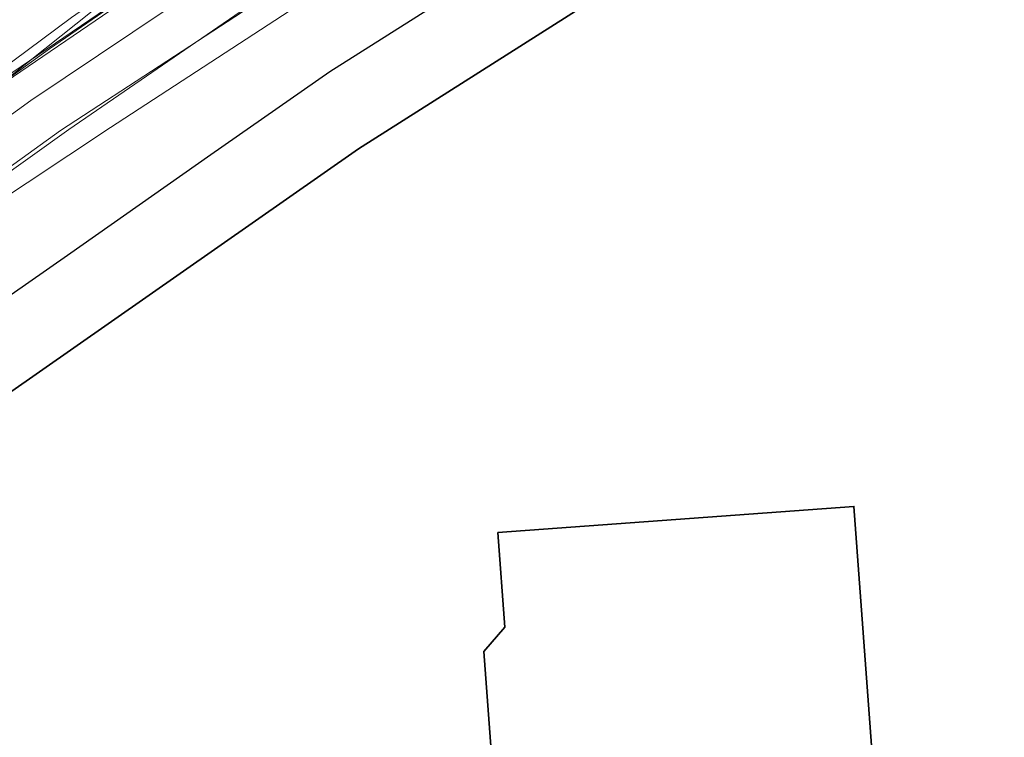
# Model space of a CAD drawing. Header units: metres. Extents: x 163628 to 167855, y 402678 to 405435.
# Tile 82 of 256: x 164264 to 164349, y 403246 to 403308. Entities that reach past the tile are written whole.
import ezdxf

# ---------------------------------------------------------------- set-up
doc = ezdxf.new("R2010")
doc.units = ezdxf.units.M
for name, color, linetype, lineweight in [('X-CA190022.004-UO-BGT_Ondergrond$0$GE_322_WGDInrit_Vlak_GEM', 253, 'Continuous', 9), ('X-CA190022.004-UO-BGT_Ondergrond$0$GE_401_OTDErf_Vlak_GEM', 253, 'Continuous', 9), ('X-CA190022.004-UO-BGT_Ondergrond$0$GE_421_OTDHalfverhard_gravel_Vlak_GEM', 253, 'Continuous', 9), ('X-CA190022.004-UO-BGT_Ondergrond$0$GE_504_WTDWaterloop_sloot_Vlak_GEM', 253, 'Continuous', 9), ('X-CA190022.004-UO-BGT_Ondergrond$0$GE_541_OWTOever_slootkant_Vlak_GEM', 253, 'Continuous', 9), ('X-CA190022.004-UO-BGT_Ondergrond$0$GE_601_PNDgrondvlakpand_Vlak_MV_GEM', 34, 'Continuous', 35), ('X-CA190022.004-UO-KAD_Percelen$0$B-WE-KG-GRENS_PERCEEL-GV', 150, 'Continuous', 9), ('X-CA190022.004-UO-WHM_Riolering gemeente - drukleidingen_v0.1$0$Riool_onder_druk_pvc_leidingen_400_hgml', 214, 'X-CA190022.004-UO-WHM_Riolering gemeente - drukleidingen_v0.1$0$1-200 PERSLEIDING', 25)]:
    doc.layers.add(name, color=color, linetype=linetype, lineweight=lineweight)
for name, color, linetype, lineweight, transparency in [('X-CA190022.004-UO-KL_Wenstracé_v0.3$0$N-WE-KL-TRACE_WENSTRACE-G 1.5m', 24, 'Continuous', 35, 0.6), ('X-CA190022.004-UO-KLIC$0$B-OI-KL-DATA_KPN_0000546663_VECT_19O042616-G', 42, 'X-CA190022.004-UO-KLIC$0$1-200 TELEFONIE-KPN', 0, 0.25), ('X-CA190022.004-UO-KLIC$0$B-WE-KL-ET_MS-G', 42, 'X-CA190022.004-UO-KLIC$0$1-200 MIDDENSPANNING', 0, 0.25)]:
    doc.layers.add(name, color=color, linetype=linetype, lineweight=lineweight, transparency=transparency)
doc.styles.add('X-CA190022.004-UO-KLIC$0$NLCS-ISO', font='NLCS-ISO.ttf')
doc.styles.add('X-CA190022.004-UO-WHM_Riolering gemeente - drukleidingen_v0.1$0$NLCS-ISO', font='NLCS-ISO.ttf')
doc.linetypes.add('X-CA190022.004-UO-KLIC$0$1-200 MIDDENSPANNING', pattern='A,1.5,-0.6,["MS",X-CA190022.004-UO-KLIC$0$NLCS-ISO,S=0.24,R=0,X=-0.5,Y=-0.12],-0.05', length=2.15)
doc.linetypes.add('X-CA190022.004-UO-KLIC$0$1-200 TELEFONIE-KPN', pattern='A,1.5,-0.6,["KPN",X-CA190022.004-UO-KLIC$0$NLCS-ISO,S=0.24,R=0,X=-0.5,Y=-0.12],-0.3', length=2.4)
doc.linetypes.add('X-CA190022.004-UO-WHM_Riolering gemeente - drukleidingen_v0.1$0$1-200 PERSLEIDING', pattern='A,1.5,-0.6,["PERS",X-CA190022.004-UO-WHM_Riolering gemeente - drukleidingen_v0.1$0$NLCS-ISO,S=0.24,R=0,X=-0.5,Y=-0.12],-0.65', length=2.75)

msp = doc.modelspace()

# ---------------------------------------------------------------- linework, layer by layer
at = {"layer": 'X-CA190022.004-UO-BGT_Ondergrond$0$GE_322_WGDInrit_Vlak_GEM', "flags": 128}
msp.add_lwpolyline([(164453.34, 403243.92), (164459.164, 403239.041), (164462.106, 403236.523), (164463.122, 403236.704), (164463.73, 403231.629), (164462.101, 403231.511), (164383.424, 403225.85), (164300.092, 403219.713), (164300.059, 403220.145), (164273.507, 403218.137), (164272.587, 403230.678), (164297.797, 403232.527), (164297.717, 403234.125), (164305.028, 403234.668), (164303.66, 403253.318), (164305.46, 403255.426), (164304.86, 403263.604), (164335.639, 403265.866), (164337.868, 403235.458), (164453.34, 403243.92)], dxfattribs=at)
at = {"layer": 'X-CA190022.004-UO-BGT_Ondergrond$0$GE_401_OTDErf_Vlak_GEM', "flags": 128}
for points in [[(164459.34, 403244.36), (164458.98, 403249.35), (164451.064, 403357.976), (164450.697, 403362.962), (164410.791, 403360.027), (164331.744, 403321.501), (164292.812, 403296.784), (164225.762, 403249.94), (164227.415, 403227.365)], [(164173.052, 403207.658), (164212.253, 403256.524), (164216.401, 403260.06), (164221.145, 403263.518), (164227.015, 403267.798), (164227.888, 403268.434), (164227.882, 403268.47), (164227.824, 403268.802), (164228.309, 403268.802), (164236.668, 403275.289), (164249.837, 403284.333), (164271.388, 403298.617), (164297.982, 403315.98), (164309.158, 403323.083), (164318.271, 403328.928), (164328.944, 403335.567), (164339.738, 403342.06), (164352.683, 403349.048)]]:
    msp.add_lwpolyline(points, dxfattribs=at)
at = {"layer": 'X-CA190022.004-UO-BGT_Ondergrond$0$GE_421_OTDHalfverhard_gravel_Vlak_GEM', "flags": 128}
msp.add_lwpolyline([(164404.334, 403384.783), (164384.642, 403375.1), (164364.838, 403364.953), (164342.639, 403352.83), (164330.106, 403346.329), (164315.411, 403337.796), (164302.589, 403329.694), (164285.963, 403319.072), (164259.141, 403300.844), (164240.695, 403287.173), (164226.591, 403277.023), (164223.622, 403274.491), (164224.049, 403271.077), (164224.138, 403270.362), (164225.375, 403268.806), (164226.075, 403268.805), (164227.824, 403268.802), (164227.882, 403268.47), (164227.888, 403268.434), (164227.015, 403267.798), (164221.145, 403263.518), (164216.401, 403260.06), (164212.253, 403256.524), (164173.052, 403207.658)], dxfattribs=at)
at = {"layer": 'X-CA190022.004-UO-BGT_Ondergrond$0$GE_504_WTDWaterloop_sloot_Vlak_GEM', "flags": 128}
msp.add_lwpolyline([(164355.733, 403353.081), (164340.757, 403344.812), (164324.724, 403335.424), (164305.111, 403323.019), (164285.441, 403310.382), (164267.053, 403298.369), (164227.629, 403269.926), (164227.465, 403269.807), (164226.225, 403270.278), (164225.927, 403270.58), (164225.514, 403272.301), (164228.524, 403274.815), (164246.545, 403287.95), (164264.485, 403300.956), (164293.822, 403320.64), (164306.38, 403328.462), (164329.572, 403342.458), (164353.085, 403355.54)], dxfattribs=at)
at = {"layer": 'X-CA190022.004-UO-BGT_Ondergrond$0$GE_541_OWTOever_slootkant_Vlak_GEM', "flags": 128}
for points in [[(164259.141, 403300.844), (164285.963, 403319.072), (164302.589, 403329.694), (164315.411, 403337.796), (164330.106, 403346.329), (164342.639, 403352.83), (164364.838, 403364.953)], [(164353.085, 403355.54), (164329.572, 403342.458), (164306.38, 403328.462), (164293.822, 403320.64), (164264.485, 403300.956), (164246.545, 403287.95), (164228.524, 403274.815), (164225.514, 403272.301), (164225.927, 403270.58), (164226.225, 403270.278), (164227.465, 403269.807), (164227.629, 403269.926), (164267.053, 403298.369), (164285.441, 403310.382), (164305.111, 403323.019), (164324.724, 403335.424), (164340.757, 403344.812), (164355.733, 403353.081)], [(164352.683, 403349.048), (164339.738, 403342.06), (164328.944, 403335.567), (164318.271, 403328.928), (164309.158, 403323.083), (164297.982, 403315.98), (164271.388, 403298.617), (164249.837, 403284.333)]]:
    msp.add_lwpolyline(points, dxfattribs=at)
at = {"layer": 'X-CA190022.004-UO-BGT_Ondergrond$0$GE_601_PNDgrondvlakpand_Vlak_MV_GEM', "flags": 128}
msp.add_lwpolyline([(164451.064, 403357.976), (164458.98, 403249.35), (164459.34, 403244.36), (164453.748, 403243.95), (164453.34, 403243.92), (164337.868, 403235.458), (164335.639, 403265.866), (164304.86, 403263.604), (164305.46, 403255.426), (164303.66, 403253.318), (164305.028, 403234.668), (164297.717, 403234.125), (164297.797, 403232.527), (164272.587, 403230.678), (164261.787, 403229.886), (164227.415, 403227.365), (164225.762, 403249.94), (164292.812, 403296.784), (164331.744, 403321.501), (164410.791, 403360.027), (164450.697, 403362.962), (164451.064, 403357.976)], dxfattribs=at)
at = {"layer": 'X-CA190022.004-UO-KAD_Percelen$0$B-WE-KG-GRENS_PERCEEL-GV', "flags": 128}
msp.add_lwpolyline([(164467.899, 403234.987), (164456.621, 403388.359), (164455.852, 403398.81), (164455.428, 403404.573), (164439.548, 403397.62), (164439.743, 403395.067), (164420.417, 403385.713), (164397.764, 403374.75), (164371.136, 403361.559), (164358.377, 403354.762), (164345.274, 403347.596), (164327.091, 403336.771), (164317.093, 403330.96), (164302.186, 403321.636), (164284.985, 403310.301), (164267.784, 403298.445), (164251.857, 403287.067), (164235.818, 403275.048), (164214.13, 403258.511), (164217.745, 403216.986), (164299.737, 403222.886)], close=True, dxfattribs=at)
for points in [[(164172.261, 403232.128), (164231.465, 403280.122), (164239.956, 403286.545), (164266.101, 403305.436), (164285.655, 403318.879), (164300.875, 403328.796), (164316.027, 403338.203), (164330.341, 403346.655), (164343.747, 403354.336), (164363.145, 403364.918)], [(164363.145, 403364.918), (164343.747, 403354.336), (164330.341, 403346.655), (164316.027, 403338.203), (164300.875, 403328.796), (164285.655, 403318.879), (164266.101, 403305.436), (164239.956, 403286.545), (164231.465, 403280.122), (164220.175, 403269.341), (164210.181, 403259.676), (164202.543, 403251.699), (164196.549, 403244.865)], [(164190.129, 403235.878), (164201.383, 403248.159), (164214.13, 403258.511), (164235.818, 403275.048), (164251.857, 403287.067), (164267.784, 403298.445), (164284.985, 403310.301), (164302.186, 403321.636), (164317.093, 403330.96), (164327.091, 403336.771), (164345.274, 403347.596), (164358.377, 403354.762)]]:
    msp.add_lwpolyline(points, dxfattribs=at)
at = {"layer": 'X-CA190022.004-UO-KL_Wenstracé_v0.3$0$N-WE-KL-TRACE_WENSTRACE-G 1.5m', "lineweight": 18, "ltscale": 0.2, "const_width": 1.5}
for points in [[(164198.985, 403282.025, -0.007378), (164201.4, 403284.039, -0.059508), (164393.732, 403404.994, 0.004627), (164426.386, 403420.839, -0.157573), (164449.348, 403424.273, 0.154381), (164468.603, 403427.03), (164478.772, 403431.925)], [(164202.488, 403277.783, -0.007644), (164204.86, 403279.763, -0.059508), (164396.088, 403400.024, 0.004627), (164428.833, 403415.914, -0.157573), (164448.449, 403418.847, 0.154381), (164470.988, 403422.074), (164483.38, 403428.039)]]:
    msp.add_lwpolyline(points, format="xyb", dxfattribs=at)
at = {"layer": 'X-CA190022.004-UO-KLIC$0$B-OI-KL-DATA_KPN_0000546663_VECT_19O042616-G', "flags": 128}
msp.add_lwpolyline([(164486.833, 403425.5), (164401.167, 403384.5), (164393.5, 403380.5), (164353.5, 403359.833), (164345.167, 403355.167), (164313.167, 403336.833), (164308.5, 403333.833), (164282.833, 403316.833), (164277.833, 403313.167), (164255.833, 403298.167), (164245.833, 403290.833), (164228.833, 403278.833), (164227.833, 403277.833), (164218.5, 403270.167), (164215.833, 403267.5), (164202.5, 403255.167), (164202.5, 403254.5), (164200.833, 403252.833), (164200.167, 403252.833), (164195.5, 403248.167), (164190.167, 403242.167)], dxfattribs=at)
at = {"layer": 'X-CA190022.004-UO-KLIC$0$B-WE-KL-ET_MS-G', "linetype": 'X-CA190022.004-UO-KLIC$0$1-200 MIDDENSPANNING'}
for points in [[(164187.726, 403239.399), (164195.998, 403249.969), (164279.38, 403316.35), (164283.02, 403318.59), (164292.035, 403324.574), (164340.698, 403354.401), (164421.96, 403395.77), (164486.4, 403426.45), (164489.876, 403428.332), (164490.343, 403428.585), (164493.86, 403430.49), (164499.343, 403432.887), (164500.722, 403433.556), (164501.149, 403433.763), (164502.209, 403434.277), (164502.955, 403434.638), (164503.135, 403434.725), (164518.56, 403442.2), (164520.422, 403443.089)], [(164187.726, 403239.399), (164195.998, 403249.969), (164279.38, 403316.35), (164283.02, 403318.59), (164292.035, 403324.574), (164340.698, 403354.401), (164421.96, 403395.77), (164486.4, 403426.45), (164489.876, 403428.332), (164490.343, 403428.585), (164493.86, 403430.49), (164499.343, 403432.887), (164500.722, 403433.556), (164501.149, 403433.763), (164502.209, 403434.277), (164502.955, 403434.638), (164503.135, 403434.725), (164518.56, 403442.2)], [(164351.532, 403359.779), (164310.652, 403335.725), (164308.61, 403334.465), (164269.972, 403309.494), (164268.001, 403308.127), (164236.448, 403284.66), (164234.559, 403283.18), (164217.926, 403269.461), (164216.115, 403267.886), (164203.721, 403256.532), (164201.989, 403254.871), (164196.918, 403249.777), (164187.726, 403239.399)], [(164139, 403203.146), (164158.368, 403221.272), (164168.156, 403230.686), (164179.735, 403241.185), (164179.882, 403241.333), (164179.912, 403241.363), (164180.38, 403241.844), (164182.238, 403242.074), (164182.435, 403241.928), (164184.318, 403240.532), (164184.682, 403240.262), (164186.234, 403239.111), (164187.537, 403239.158), (164187.726, 403239.399), (164195.998, 403249.969), (164279.38, 403316.35), (164283.02, 403318.59), (164292.035, 403324.574)], [(164139, 403203.146), (164158.368, 403221.272), (164168.156, 403230.686), (164179.735, 403241.185), (164179.882, 403241.333), (164179.912, 403241.363), (164180.38, 403241.844), (164182.238, 403242.074), (164182.435, 403241.928), (164184.318, 403240.532), (164184.682, 403240.262), (164186.234, 403239.111), (164187.537, 403239.158), (164187.726, 403239.399), (164195.998, 403249.969), (164279.38, 403316.35)]]:
    msp.add_lwpolyline(points, dxfattribs=at)
at = {"layer": 'X-CA190022.004-UO-WHM_Riolering gemeente - drukleidingen_v0.1$0$Riool_onder_druk_pvc_leidingen_400_hgml', "flags": 128}
msp.add_lwpolyline([(164042.416, 403051.52), (164054.784, 403065.6), (164057.152, 403068.608), (164073.04, 403088.384), (164083.152, 403108.128), (164084.848, 403116.544), (164085.328, 403121.44), (164086.592, 403128.224), (164088.224, 403135.392), (164104.832, 403154.336), (164123.12, 403173.696), (164137.664, 403189.056), (164142.704, 403192.768), (164144.784, 403193.152), (164147.808, 403192.352), (164154.912, 403188.864), (164160.08, 403186.624), (164166.336, 403183.808), (164174.864, 403200.896), (164186.784, 403216.512), (164191.792, 403223.168), (164196.592, 403229.024), (164201.536, 403234.88), (164209.936, 403243.584), (164220.448, 403253.248), (164237.568, 403266.592), (164267.664, 403287.584), (164280.048, 403296.288), (164290.352, 403303.456), (164312.336, 403317.408), (164326.624, 403326.688), (164344.784, 403337.632), (164361.072, 403344.864), (164373.536, 403350.656), (164389.344, 403358.848), (164394.256, 403361.952), (164457.408, 403390.88), (164481.408, 403401.856), (164488.976, 403412.864), (164490.976, 403415.808), (164492.48, 403417.088), (164495.52, 403418.592), (164503.904, 403422.688)], dxfattribs=at)

doc.saveas('drawing.dxf')
